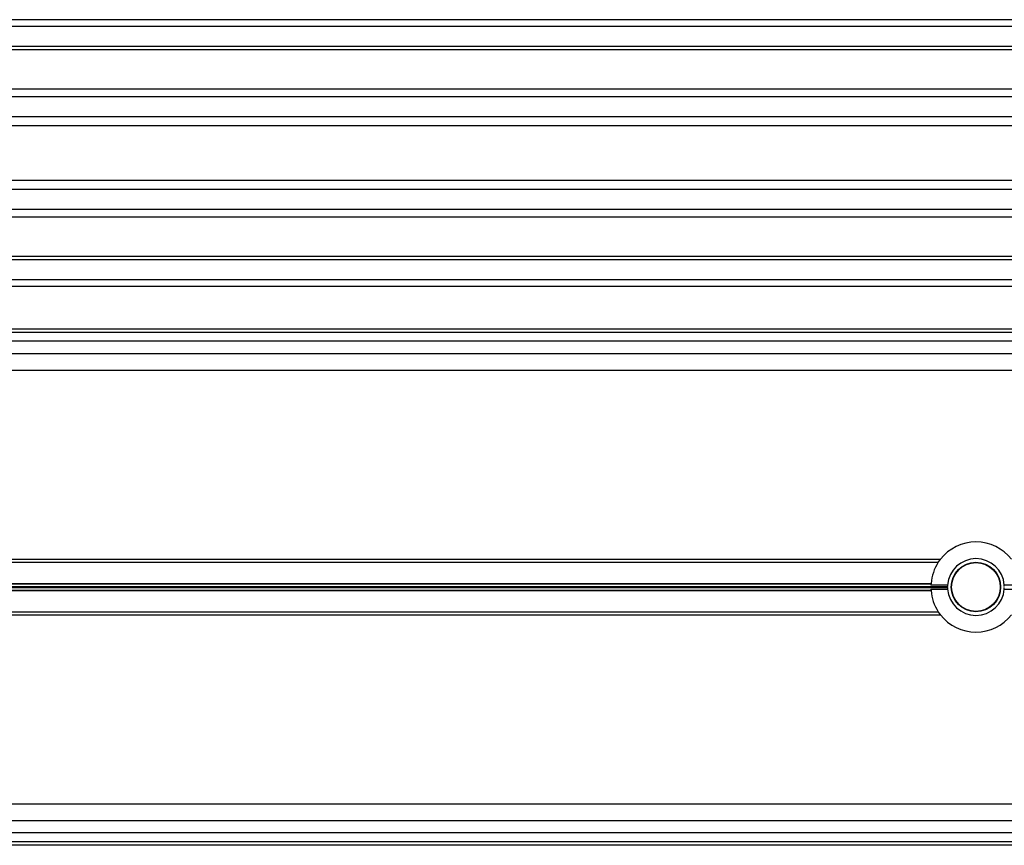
# Model space of a CAD drawing. Header units: millimetres. Extents: x 0 to 420, y 0 to 297.
# Tile 46 of 90: x 158.44 to 165.82, y 235.6 to 241.79. Entities that reach past the tile are written whole.
import ezdxf

# ---------------------------------------------------------------- set-up
doc = ezdxf.new("R2010")
doc.units = ezdxf.units.MM

msp = doc.modelspace()

# ---------------------------------------------------------------- linework, layer by layer
at = {"color": 7, "linetype": 'Continuous', "lineweight": 25}
for p, q in [((227.47652, 241.78829), (77.47652, 241.78829)), ((227.47652, 241.73829), (77.47652, 241.73829)), ((227.47652, 241.58829), (77.47652, 241.58829)), ((227.47652, 241.56279), (77.47652, 241.56279)), ((183.51631, 241.26828), (153.17963, 241.26828)), ((183.46404, 241.21027), (153.23191, 241.21027)), ((183.38519, 241.06084), (153.31076, 241.06084)), ((183.36823, 240.99329), (153.32772, 240.99329)), ((183.36047, 240.58329), (153.33547, 240.58329)), ((183.36047, 240.51574), (153.33547, 240.51574)), ((183.36047, 240.36631), (153.33547, 240.36631)), ((183.36047, 240.3083), (153.33547, 240.3083)), ((183.36047, 240.01379), (153.33547, 240.01379)), ((183.36047, 239.98829), (153.33547, 239.98829)), ((183.36047, 239.83829), (153.33547, 239.83829)), ((183.36047, 239.78829), (153.33547, 239.78829)), ((153.33547, 239.47329), (183.36047, 239.47329)), ((153.33547, 239.44829), (183.36047, 239.44829)), ((183.36047, 239.38068), (153.33547, 239.38068)), ((153.33547, 239.2884), (183.36047, 239.2884)), ((153.33547, 239.1634), (183.36047, 239.1634)), ((154.10365, 237.7459), (165.34043, 237.7459)), ((154.11239, 237.7234), (165.32432, 237.7234)), ((165.32432, 237.7234), (165.34131, 237.74357)), ((154.15418, 237.56535), (165.27011, 237.56535)), ((154.15483, 237.56182), (165.26984, 237.56182)), ((154.15849, 237.54183), (165.39405, 237.54183)), ((154.15979, 237.53476), (165.39405, 237.53476)), ((165.39455, 237.55328), (165.26936, 237.55328)), ((165.94369, 237.55328), (165.81849, 237.55328)), ((154.16345, 237.51477), (165.26984, 237.51477)), ((154.16409, 237.51123), (165.27011, 237.51123)), ((165.26936, 237.5233), (165.39455, 237.5233)), ((165.81849, 237.5233), (165.94369, 237.5233)), ((154.19299, 237.3534), (165.32417, 237.3534)), ((154.19377, 237.3309), (165.34026, 237.3309)), ((165.34046, 237.33198), (165.32417, 237.3534)), ((153.97163, 235.9134), (210.23142, 235.9134)), ((153.93487, 235.7884), (210.26818, 235.7884)), ((210.29538, 235.6959), (153.90767, 235.6959)), ((210.31526, 235.62829), (153.88779, 235.62829)), ((210.32261, 235.60329), (153.88044, 235.60329))]:
    msp.add_line(p, q, dxfattribs=at)
for radius in [0.185, 0.1825]:
    msp.add_circle((165.60652, 237.53829), radius, dxfattribs=at)
for radius, start, end in [(0.3375, 37.962405, 142.037595), (0.2125, 4.045533, 175.954467), (0.3375, 146.737366, 175.40086), (0.3375, 176.002567, 177.454091), (0.2125, 175.954467, 179.046996), (0.2125, 180.953004, 184.045533), (0.2125, 0.953004, 4.045533), (0.2125, 355.954467, 359.046996), (0.3375, 182.545909, 183.997433), (0.3375, 184.59914, 213.217493), (0.2125, 184.045533, 355.954467), (0.3375, 217.914534, 322.085466)]:
    msp.add_arc((165.60652, 237.53829), radius, start, end, dxfattribs=at)
for points, knots in [([(165.26984, 237.56182), (165.26988, 237.56226), (165.26994, 237.56313), (165.27004, 237.56443), (165.2701, 237.56517), (165.27011, 237.56535)], [0, 0, 0, 0, 0.42951385, 0.85899374, 1, 1, 1, 1]), ([(165.39405, 237.53476), (165.39405, 237.53519), (165.39403, 237.53607), (165.39402, 237.53774), (165.39402, 237.53943), (165.39404, 237.54085), (165.39405, 237.54155), (165.39405, 237.54183)], [0, 0, 0, 0, 0.21469187, 0.42938517, 0.64403997, 0.85867049, 1, 1, 1, 1]), ([(165.27011, 237.51123), (165.27007, 237.51179), (165.26998, 237.51292), (165.26989, 237.51409), (165.26985, 237.51463), (165.26984, 237.51477)], [0, 0, 0, 0, 0.4303692, 0.8607685, 1, 1, 1, 1])]:
    msp.add_open_spline(points, degree=3, knots=knots, dxfattribs=at)

doc.saveas('drawing.dxf')
